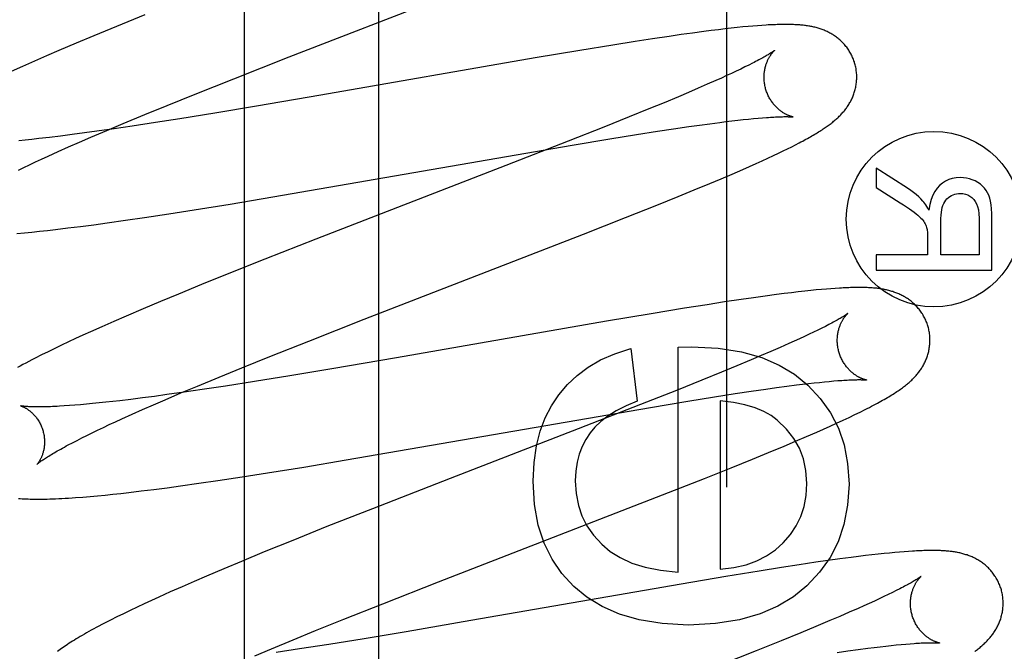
# Model space of a CAD drawing. Header units: inches. Extents: x 0 to 283, y 0 to 183.
# Tile 42 of 76: x 100.427 to 100.64, y 95.872 to 96.009. Entities that reach past the tile are written whole.
import ezdxf

# ---------------------------------------------------------------- set-up
doc = ezdxf.new("R2010")
doc.units = ezdxf.units.IN
doc.header["$LTSCALE"] = 15.583333
doc.header["$MEASUREMENT"] = 0
doc.linetypes.add('HIDDEN', pattern=[0.2, 0.1, -0.1])
doc.layers.add('DEFAULT_2', color=8, linetype='HIDDEN')
doc.layers.add('RIGHTHAND_DOOR_ASSEMBLY', color=7, linetype='CONTINUOUS')

msp = doc.modelspace()

# ---------------------------------------------------------------- linework, layer by layer
at = {"layer": 'DEFAULT_2', "color": 8, "linetype": 'HIDDEN'}
for p, q in [((100.50477, 92.32736), (100.50477, 97.82786)), ((100.48546, 96.00077), (100.53475, 96.0199)), ((100.45433, 96.00984), (100.44821, 96.00734)), ((100.44821, 96.00734), (100.44328, 96.00531)), ((100.5855, 96.00743), (100.58444, 96.00733)), ((100.58649, 96.00751), (100.5855, 96.00743)), ((100.58743, 96.00758), (100.58649, 96.00751)), ((100.44328, 96.00531), (100.43946, 96.0037)), ((100.56999, 96.00558), (100.56742, 96.00521)), ((100.57249, 96.00593), (100.56999, 96.00558)), ((100.57492, 96.00625), (100.57249, 96.00593)), ((100.5765, 96.00646), (100.57492, 96.00625)), ((100.57803, 96.00664), (100.5765, 96.00646)), ((100.57947, 96.00682), (100.57803, 96.00664)), ((100.58083, 96.00697), (100.57947, 96.00682)), ((100.58211, 96.00711), (100.58083, 96.00697)), ((100.58331, 96.00723), (100.58211, 96.00711)), ((100.58444, 96.00733), (100.58331, 96.00723)), ((100.43946, 96.0037), (100.43576, 96.00213)), ((100.55526, 96.00333), (100.54815, 96.00217)), ((100.56011, 96.0041), (100.55526, 96.00333)), ((100.56385, 96.00468), (100.56011, 96.0041)), ((100.56742, 96.00521), (100.56385, 96.00468)), ((100.43307, 96.00097), (100.43046, 95.99983)), ((100.43576, 96.00213), (100.43307, 96.00097)), ((100.54815, 96.00217), (100.53853, 96.00055)), ((100.43046, 95.99983), (100.42793, 95.99871)), ((100.47352, 95.99607), (100.48546, 96.00077)), ((100.53853, 96.00055), (100.49226, 95.99249)), ((100.58459, 95.999), (100.58375, 95.99859)), ((100.58537, 95.99939), (100.58459, 95.999)), ((100.42793, 95.99871), (100.42547, 95.9976)), ((100.57982, 95.99673), (100.57869, 95.99621)), ((100.58088, 95.99722), (100.57982, 95.99673)), ((100.5819, 95.99769), (100.58088, 95.99722)), ((100.58285, 95.99815), (100.5819, 95.99769)), ((100.58375, 95.99859), (100.58285, 95.99815)), ((100.46516, 95.99274), (100.47352, 95.99607)), ((100.57565, 95.99486), (100.57368, 95.994)), ((100.57752, 95.99568), (100.57565, 95.99486)), ((100.57869, 95.99621), (100.57752, 95.99568)), ((100.45912, 95.9903), (100.46516, 95.99274)), ((100.49226, 95.99249), (100.47837, 95.99012)), ((100.57159, 95.9931), (100.5694, 95.99217)), ((100.57368, 95.994), (100.57159, 95.9931)), ((100.56632, 95.99088), (100.56307, 95.98954)), ((100.5694, 95.99217), (100.56632, 95.99088)), ((100.44964, 95.98639), (100.45428, 95.98832)), ((100.45428, 95.98832), (100.45912, 95.9903)), ((100.4694, 95.98863), (100.46183, 95.9874)), ((100.47837, 95.99012), (100.4694, 95.98863)), ((100.56307, 95.98954), (100.55879, 95.9878)), ((100.44608, 95.98489), (100.44964, 95.98639)), ((100.45661, 95.98659), (100.45157, 95.98582)), ((100.46183, 95.9874), (100.45661, 95.98659)), ((100.55879, 95.9878), (100.55334, 95.98561)), ((100.57396, 95.98604), (100.57619, 95.98634)), ((100.57619, 95.98634), (100.57832, 95.98662)), ((100.57832, 95.98662), (100.57967, 95.98679)), ((100.57967, 95.98679), (100.58097, 95.98695)), ((100.58097, 95.98695), (100.58221, 95.98709)), ((100.58221, 95.98709), (100.5834, 95.98723)), ((100.5834, 95.98723), (100.58453, 95.98734)), ((100.58453, 95.98734), (100.5856, 95.98745)), ((100.5856, 95.98745), (100.58661, 95.98754)), ((100.58661, 95.98754), (100.58756, 95.98762)), ((100.43865, 95.98401), (100.43613, 95.98369)), ((100.44126, 95.98435), (100.43865, 95.98401)), ((100.44396, 95.98472), (100.44126, 95.98435)), ((100.44267, 95.98343), (100.44608, 95.98489)), ((100.44769, 95.98525), (100.44396, 95.98472)), ((100.45157, 95.98582), (100.44769, 95.98525)), ((100.55334, 95.98561), (100.54563, 95.98256)), ((100.55462, 95.98306), (100.56038, 95.984)), ((100.56038, 95.984), (100.56493, 95.98471)), ((100.56493, 95.98471), (100.56838, 95.98523)), ((100.56838, 95.98523), (100.57163, 95.98571)), ((100.57163, 95.98571), (100.57396, 95.98604)), ((100.4285, 95.98282), (100.42712, 95.98268)), ((100.42993, 95.98297), (100.4285, 95.98282)), ((100.43141, 95.98313), (100.42993, 95.98297)), ((100.43372, 95.98339), (100.43141, 95.98313)), ((100.43613, 95.98369), (100.43372, 95.98339)), ((100.43785, 95.98133), (100.44021, 95.98237)), ((100.44021, 95.98237), (100.44267, 95.98343)), ((100.54563, 95.98256), (100.53221, 95.97732)), ((100.54647, 95.98171), (100.55462, 95.98306)), ((100.59469, 95.98181), (100.59548, 95.98221)), ((100.43342, 95.97935), (100.43558, 95.98032)), ((100.43558, 95.98032), (100.43785, 95.98133)), ((100.48192, 95.97053), (100.54647, 95.98171)), ((100.5899, 95.97946), (100.59099, 95.97998)), ((100.59099, 95.97998), (100.59201, 95.98047)), ((100.59201, 95.98047), (100.59297, 95.98094)), ((100.59297, 95.98094), (100.59386, 95.98138)), ((100.59386, 95.98138), (100.59469, 95.98181)), ((100.42942, 95.97749), (100.4307, 95.97809)), ((100.4307, 95.97809), (100.43204, 95.97871)), ((100.43204, 95.97871), (100.43342, 95.97935)), ((100.58476, 95.97712), (100.58616, 95.97775)), ((100.58616, 95.97775), (100.58748, 95.97834)), ((100.58748, 95.97834), (100.58873, 95.97892)), ((100.58873, 95.97892), (100.5899, 95.97946)), ((100.42701, 95.97633), (100.42819, 95.9769)), ((100.42819, 95.9769), (100.42942, 95.97749)), ((100.53221, 95.97732), (100.49118, 95.96141)), ((100.57865, 95.97447), (100.58101, 95.97548)), ((100.58101, 95.97548), (100.58329, 95.97647)), ((100.58329, 95.97647), (100.58476, 95.97712)), ((100.61886, 95.9724), (100.61205, 95.97675)), ((100.61205, 95.97675), (100.61205, 95.97259)), ((100.57284, 95.97204), (100.57622, 95.97345)), ((100.57622, 95.97345), (100.57865, 95.97447)), ((100.56933, 95.9706), (100.57284, 95.97204)), ((100.61205, 95.97259), (100.61725, 95.96928)), ((100.47273, 95.969), (100.48192, 95.97053)), ((100.56476, 95.96875), (100.56933, 95.9706)), ((100.4595, 95.96689), (100.46492, 95.96774)), ((100.46492, 95.96774), (100.47273, 95.969)), ((100.55803, 95.96606), (100.56476, 95.96875)), ((100.44328, 95.96454), (100.44617, 95.96493)), ((100.44617, 95.96493), (100.45014, 95.9655)), ((100.45014, 95.9655), (100.45423, 95.96609)), ((100.45423, 95.96609), (100.4595, 95.96689)), ((100.54892, 95.96247), (100.55803, 95.96606)), ((100.62602, 95.95803), (100.62602, 95.96514)), ((100.63429, 95.96594), (100.63429, 95.95803)), ((100.63705, 95.95472), (100.63705, 95.96581)), ((100.42672, 95.96265), (100.42832, 95.9628)), ((100.42832, 95.9628), (100.42994, 95.96295)), ((100.42994, 95.96295), (100.43159, 95.96313)), ((100.43159, 95.96313), (100.43329, 95.96331)), ((100.43329, 95.96331), (100.43503, 95.96351)), ((100.43503, 95.96351), (100.4377, 95.96383)), ((100.4377, 95.96383), (100.44045, 95.96417)), ((100.44045, 95.96417), (100.44328, 95.96454)), ((100.49118, 95.96141), (100.48021, 95.95709)), ((100.50163, 95.94412), (100.54892, 95.96247)), ((100.62315, 95.96187), (100.62315, 95.95803)), ((100.48021, 95.95709), (100.47276, 95.95411)), ((100.62315, 95.95803), (100.61205, 95.95803)), ((100.61205, 95.95803), (100.61205, 95.95472)), ((100.63429, 95.95803), (100.62602, 95.95803)), ((100.61205, 95.95472), (100.63705, 95.95472)), ((100.47276, 95.95411), (100.46656, 95.9516)), ((100.46656, 95.9516), (100.46156, 95.94955)), ((100.59527, 95.95002), (100.59378, 95.94985)), ((100.59666, 95.95018), (100.59527, 95.95002)), ((100.59795, 95.95032), (100.59666, 95.95018)), ((100.59916, 95.95044), (100.59795, 95.95032)), ((100.60028, 95.95055), (100.59916, 95.95044)), ((100.60133, 95.95064), (100.60028, 95.95055)), ((100.60232, 95.95072), (100.60133, 95.95064)), ((100.60326, 95.95079), (100.60232, 95.95072)), ((100.45768, 95.94793), (100.45391, 95.94635)), ((100.46156, 95.94955), (100.45768, 95.94793)), ((100.58299, 95.94839), (100.57937, 95.94785)), ((100.58562, 95.94877), (100.58299, 95.94839)), ((100.58816, 95.94912), (100.58562, 95.94877)), ((100.59061, 95.94945), (100.58816, 95.94912)), ((100.59221, 95.94965), (100.59061, 95.94945)), ((100.59378, 95.94985), (100.59221, 95.94965)), ((100.45391, 95.94635), (100.45027, 95.94479)), ((100.57073, 95.94649), (100.56357, 95.94532)), ((100.57561, 95.94727), (100.57073, 95.94649)), ((100.57937, 95.94785), (100.57561, 95.94727)), ((100.44762, 95.94364), (100.44505, 95.94251)), ((100.45027, 95.94479), (100.44762, 95.94364)), ((100.48965, 95.93942), (100.50163, 95.94412)), ((100.5539, 95.94368), (100.50859, 95.93579)), ((100.56357, 95.94532), (100.5539, 95.94368)), ((100.44505, 95.94251), (100.44256, 95.94139)), ((100.5995, 95.94177), (100.59859, 95.94134)), ((100.60034, 95.94219), (100.5995, 95.94177)), ((100.60112, 95.94258), (100.60034, 95.94219)), ((100.43936, 95.93994), (100.43783, 95.93922)), ((100.44094, 95.94066), (100.43936, 95.93994)), ((100.44256, 95.94139), (100.44094, 95.94066)), ((100.48126, 95.93607), (100.48965, 95.93942)), ((100.59442, 95.93939), (100.59324, 95.93886)), ((100.59554, 95.93991), (100.59442, 95.93939)), ((100.59662, 95.9404), (100.59554, 95.93991)), ((100.59763, 95.94088), (100.59662, 95.9404)), ((100.59859, 95.94134), (100.59763, 95.94088)), ((100.43487, 95.93781), (100.43344, 95.93712)), ((100.43633, 95.93851), (100.43487, 95.93781)), ((100.43783, 95.93922), (100.43633, 95.93851)), ((100.55914, 95.93783), (100.56055, 95.92641)), ((100.56933, 95.93813), (100.57227, 95.9382)), ((100.56933, 95.88951), (100.56933, 95.93813)), ((100.59137, 95.93803), (100.58938, 95.93717)), ((100.59324, 95.93886), (100.59137, 95.93803)), ((100.43202, 95.93641), (100.43063, 95.93571)), ((100.43344, 95.93712), (100.43202, 95.93641)), ((100.4752, 95.93363), (100.48126, 95.93607)), ((100.50859, 95.93579), (100.49463, 95.9334)), ((100.58509, 95.93534), (100.582, 95.93405)), ((100.58729, 95.93627), (100.58509, 95.93534)), ((100.58938, 95.93717), (100.58729, 95.93627)), ((100.47034, 95.93164), (100.4752, 95.93363)), ((100.49463, 95.9334), (100.48561, 95.9319)), ((100.582, 95.93405), (100.57874, 95.9327)), ((100.46568, 95.9297), (100.47034, 95.93164)), ((100.48561, 95.9319), (100.47798, 95.93067)), ((100.57445, 95.93096), (100.56899, 95.92877)), ((100.57874, 95.9327), (100.57445, 95.93096)), ((100.60293, 95.9308), (100.60384, 95.93087)), ((100.4621, 95.9282), (100.46568, 95.9297)), ((100.46668, 95.92893), (100.46281, 95.92836)), ((100.4717, 95.92969), (100.46668, 95.92893)), ((100.47798, 95.93067), (100.4717, 95.92969)), ((100.56899, 95.92877), (100.56126, 95.92571)), ((100.58508, 95.92858), (100.58831, 95.92904)), ((100.58831, 95.92904), (100.59061, 95.92937)), ((100.59061, 95.92937), (100.5928, 95.92966)), ((100.5928, 95.92966), (100.59488, 95.92993)), ((100.59488, 95.92993), (100.5962, 95.93009)), ((100.5962, 95.93009), (100.59746, 95.93024)), ((100.59746, 95.93024), (100.59867, 95.93038)), ((100.59867, 95.93038), (100.59982, 95.9305)), ((100.59982, 95.9305), (100.60092, 95.93061)), ((100.60092, 95.93061), (100.60195, 95.93071)), ((100.60195, 95.93071), (100.60293, 95.9308)), ((100.4513, 95.92682), (100.4489, 95.92653)), ((100.4538, 95.92713), (100.4513, 95.92682)), ((100.45639, 95.92747), (100.4538, 95.92713)), ((100.4562, 95.92567), (100.45867, 95.92673)), ((100.45908, 95.92784), (100.45639, 95.92747)), ((100.45867, 95.92673), (100.4621, 95.9282)), ((100.46281, 95.92836), (100.45908, 95.92784)), ((100.57147, 95.92645), (100.57718, 95.92736)), ((100.57718, 95.92736), (100.58167, 95.92806)), ((100.58167, 95.92806), (100.58508, 95.92858)), ((100.43803, 95.92547), (100.43692, 95.9254)), ((100.4392, 95.92556), (100.43803, 95.92547)), ((100.44042, 95.92566), (100.4392, 95.92556)), ((100.4417, 95.92577), (100.44042, 95.92566)), ((100.44304, 95.9259), (100.4417, 95.92577)), ((100.44443, 95.92604), (100.44304, 95.9259)), ((100.44587, 95.92619), (100.44443, 95.92604)), ((100.44736, 95.92635), (100.44587, 95.92619)), ((100.4489, 95.92653), (100.44736, 95.92635)), ((100.45155, 95.92361), (100.45382, 95.92462)), ((100.45382, 95.92462), (100.4562, 95.92567)), ((100.49776, 95.91375), (100.56338, 95.9251)), ((100.56126, 95.92571), (100.54782, 95.92046)), ((100.56338, 95.9251), (100.57147, 95.92645)), ((100.57841, 95.92653), (100.57841, 95.89013)), ((100.60865, 95.92409), (100.60968, 95.92461)), ((100.44798, 95.92199), (100.44937, 95.92263)), ((100.44937, 95.92263), (100.45155, 95.92361)), ((100.60493, 95.92231), (100.60626, 95.92294)), ((100.60626, 95.92294), (100.6075, 95.92353)), ((100.6075, 95.92353), (100.60865, 95.92409)), ((100.44411, 95.92017), (100.44535, 95.92076)), ((100.44535, 95.92076), (100.44664, 95.92137)), ((100.44664, 95.92137), (100.44798, 95.92199)), ((100.54782, 95.92046), (100.52016, 95.90975)), ((100.59928, 95.91977), (100.60073, 95.92041)), ((100.60073, 95.92041), (100.60214, 95.92104)), ((100.60214, 95.92104), (100.60355, 95.92168)), ((100.60355, 95.92168), (100.60493, 95.92231)), ((100.43967, 95.91797), (100.4407, 95.9185)), ((100.4407, 95.9185), (100.44178, 95.91904)), ((100.44178, 95.91904), (100.44292, 95.91959)), ((100.44292, 95.91959), (100.44411, 95.92017)), ((100.59467, 95.91778), (100.59702, 95.91879)), ((100.59702, 95.91879), (100.59928, 95.91977)), ((100.43779, 95.91699), (100.43871, 95.91747)), ((100.43871, 95.91747), (100.43967, 95.91797)), ((100.58888, 95.91535), (100.59224, 95.91675)), ((100.59224, 95.91675), (100.59467, 95.91778)), ((100.5808, 95.91206), (100.58537, 95.91391)), ((100.58537, 95.91391), (100.58888, 95.91535)), ((100.48075, 95.91096), (100.48857, 95.91222)), ((100.48857, 95.91222), (100.49776, 95.91375)), ((100.57506, 95.90976), (100.5808, 95.91206)), ((100.47005, 95.90931), (100.47532, 95.91011)), ((100.47532, 95.91011), (100.48075, 95.91096)), ((100.52016, 95.90975), (100.5034, 95.90322)), ((100.566, 95.90619), (100.57506, 95.90976)), ((100.45626, 95.90738), (100.45909, 95.90775)), ((100.45909, 95.90775), (100.46198, 95.90815)), ((100.46198, 95.90815), (100.46596, 95.90871)), ((100.46596, 95.90871), (100.47005, 95.90931)), ((100.44093, 95.90573), (100.44252, 95.90586)), ((100.44252, 95.90586), (100.44412, 95.90601)), ((100.44412, 95.90601), (100.44574, 95.90616)), ((100.44574, 95.90616), (100.4474, 95.90634)), ((100.4474, 95.90634), (100.4491, 95.90652)), ((100.4491, 95.90652), (100.45083, 95.90672)), ((100.45083, 95.90672), (100.45351, 95.90704)), ((100.45351, 95.90704), (100.45626, 95.90738)), ((100.51763, 95.88741), (100.566, 95.90619)), ((100.5034, 95.90322), (100.4936, 95.89934)), ((100.4936, 95.89934), (100.48621, 95.89638)), ((100.48621, 95.89638), (100.48008, 95.89388)), ((100.48008, 95.89388), (100.47515, 95.89184)), ((100.60667, 95.89269), (100.60421, 95.89236)), ((100.60825, 95.89289), (100.60667, 95.89269)), ((100.60976, 95.89308), (100.60825, 95.89289)), ((100.61118, 95.89325), (100.60976, 95.89308)), ((100.61252, 95.8934), (100.61118, 95.89325)), ((100.61378, 95.89353), (100.61252, 95.8934)), ((100.61497, 95.89365), (100.61378, 95.89353)), ((100.61609, 95.89376), (100.61497, 95.89365)), ((100.61714, 95.89385), (100.61609, 95.89376)), ((100.61813, 95.89393), (100.61714, 95.89385)), ((100.61906, 95.894), (100.61813, 95.89393)), ((100.47515, 95.89184), (100.47133, 95.89024)), ((100.59169, 95.89052), (100.58681, 95.88975)), ((100.59545, 95.8911), (100.59169, 95.89052)), ((100.59906, 95.89164), (100.59545, 95.8911)), ((100.60168, 95.89201), (100.59906, 95.89164)), ((100.60421, 95.89236), (100.60168, 95.89201)), ((100.46763, 95.88867), (100.46494, 95.88751)), ((100.47133, 95.89024), (100.46763, 95.88867)), ((100.57966, 95.88858), (100.56999, 95.88694)), ((100.58681, 95.88975), (100.57966, 95.88858)), ((100.46232, 95.88637), (100.45978, 95.88524)), ((100.46494, 95.88751), (100.46232, 95.88637)), ((100.50563, 95.8827), (100.51763, 95.88741)), ((100.56999, 95.88694), (100.52465, 95.87905)), ((100.45732, 95.88414), (100.45573, 95.88341)), ((100.45978, 95.88524), (100.45732, 95.88414)), ((100.61375, 95.88424), (100.61275, 95.88377)), ((100.61469, 95.88469), (100.61375, 95.88424)), ((100.61558, 95.88512), (100.61469, 95.88469)), ((100.6164, 95.88553), (100.61558, 95.88512)), ((100.61717, 95.88592), (100.6164, 95.88553)), ((100.45418, 95.88269), (100.45266, 95.88198)), ((100.45573, 95.88341), (100.45418, 95.88269)), ((100.49722, 95.87935), (100.50563, 95.8827)), ((100.60941, 95.88224), (100.60818, 95.88169)), ((100.61057, 95.88277), (100.60941, 95.88224)), ((100.61169, 95.88328), (100.61057, 95.88277)), ((100.61275, 95.88377), (100.61169, 95.88328)), ((100.44969, 95.88055), (100.44827, 95.87985)), ((100.45116, 95.88126), (100.44969, 95.88055)), ((100.45266, 95.88198), (100.45116, 95.88126)), ((100.60421, 95.87996), (100.60206, 95.87905)), ((100.60626, 95.88085), (100.60421, 95.87996)), ((100.60818, 95.88169), (100.60626, 95.88085)), ((100.44691, 95.87916), (100.44562, 95.8785)), ((100.44827, 95.87985), (100.44691, 95.87916)), ((100.49115, 95.8769), (100.49722, 95.87935)), ((100.52465, 95.87905), (100.51067, 95.87666)), ((100.59903, 95.87777), (100.59583, 95.87644)), ((100.60206, 95.87905), (100.59903, 95.87777)), ((100.48628, 95.87491), (100.49115, 95.8769)), ((100.51067, 95.87666), (100.50163, 95.87515)), ((100.59583, 95.87644), (100.59159, 95.87471)), ((100.4816, 95.87297), (100.48628, 95.87491)), ((100.49399, 95.87391), (100.48769, 95.87293)), ((100.50163, 95.87515), (100.49399, 95.87391)), ((100.59159, 95.87471), (100.5862, 95.87254)), ((100.61291, 95.87341), (100.61413, 95.87355)), ((100.61413, 95.87355), (100.6153, 95.87368)), ((100.6153, 95.87368), (100.61641, 95.87379)), ((100.61641, 95.87379), (100.61746, 95.87389)), ((100.61746, 95.87389), (100.61845, 95.87398)), ((100.61845, 95.87398), (100.61938, 95.87406)), ((100.47802, 95.87146), (100.4816, 95.87297)), ((100.48769, 95.87293), (100.48265, 95.87216)), ((100.5862, 95.87254), (100.57854, 95.8695)), ((100.60367, 95.87219), (100.60599, 95.87252)), ((100.60599, 95.87252), (100.6082, 95.87282)), ((100.6082, 95.87282), (100.6103, 95.87309)), ((100.6103, 95.87309), (100.61163, 95.87326)), ((100.61163, 95.87326), (100.61291, 95.87341))]:
    msp.add_line(p, q, dxfattribs=at)
for points in [[(100.6075, 95.99925), (100.60744, 95.99946), (100.60737, 95.99971), (100.60728, 95.99995), (100.60719, 96.00019), (100.6071, 96.00043), (100.607, 96.00067), (100.60689, 96.0009), (100.60678, 96.00113), (100.60667, 96.00136), (100.60655, 96.00158), (100.60642, 96.0018), (100.60629, 96.00202), (100.60615, 96.00224), (100.60601, 96.00244), (100.60587, 96.00265), (100.60572, 96.00285), (100.60556, 96.00305), (100.60541, 96.00324), (100.60525, 96.00343), (100.60508, 96.00361), (100.60492, 96.00379), (100.60475, 96.00396), (100.60457, 96.00413), (100.6044, 96.0043), (100.60422, 96.00446), (100.60404, 96.00461), (100.60386, 96.00476), (100.60367, 96.00491), (100.60349, 96.00505), (100.6033, 96.00519), (100.6031, 96.00532), (100.60291, 96.00545), (100.60271, 96.00558), (100.60251, 96.0057), (100.60231, 96.00581), (100.6021, 96.00593), (100.6019, 96.00604), (100.60169, 96.00614), (100.60149, 96.00624), (100.60128, 96.00634), (100.60107, 96.00643), (100.60086, 96.00652), (100.60064, 96.0066), (100.60043, 96.00668), (100.60021, 96.00676), (100.59999, 96.00684), (100.59977, 96.00691), (100.59955, 96.00697), (100.59933, 96.00704), (100.5991, 96.0071), (100.59888, 96.00716), (100.59866, 96.00721), (100.59843, 96.00726), (100.5982, 96.00731), (100.59798, 96.00735), (100.59775, 96.0074), (100.59752, 96.00744), (100.59729, 96.00747), (100.59706, 96.00751), (100.59682, 96.00754), (100.59659, 96.00757), (100.59635, 96.0076), (100.59611, 96.00762), (100.59586, 96.00764), (100.59561, 96.00767), (100.59536, 96.00769), (100.5951, 96.0077), (100.59483, 96.00772), (100.59456, 96.00773), (100.59428, 96.00775), (100.594, 96.00776), (100.59371, 96.00776), (100.59341, 96.00777), (100.5931, 96.00778), (100.59279, 96.00778), (100.59247, 96.00778), (100.59214, 96.00778), (100.5918, 96.00777), (100.59145, 96.00777), (100.59109, 96.00776), (100.59073, 96.00775), (100.59035, 96.00773), (100.58997, 96.00772), (100.58957, 96.0077), (100.58917, 96.00768), (100.58875, 96.00766), (100.58832, 96.00763), (100.58743, 96.00758)], [(100.59018, 96.00219), (100.59018, 96.00219), (100.59016, 96.00217), (100.59014, 96.00216), (100.59011, 96.00213), (100.59008, 96.00211), (100.59003, 96.00207), (100.58997, 96.00203), (100.5899, 96.00198), (100.58983, 96.00193), (100.58974, 96.00186), (100.58963, 96.0018), (100.58952, 96.00172), (100.58939, 96.00164), (100.58926, 96.00155), (100.5891, 96.00146), (100.58893, 96.00135), (100.58875, 96.00124), (100.58855, 96.00112), (100.58834, 96.001), (100.58811, 96.00087), (100.58787, 96.00073), (100.58761, 96.00058), (100.58733, 96.00043), (100.58704, 96.00027), (100.58674, 96.00011), (100.58642, 95.99994), (100.58608, 95.99976), (100.58573, 95.99958), (100.58537, 95.99939)], [(100.58823, 95.99389), (100.58818, 95.99409), (100.58813, 95.99433), (100.58808, 95.99456), (100.58803, 95.99479), (100.588, 95.99503), (100.58796, 95.99526), (100.58794, 95.9955), (100.58792, 95.99573), (100.58791, 95.99596), (100.5879, 95.99619), (100.5879, 95.99642), (100.5879, 95.99664), (100.58791, 95.99686), (100.58793, 95.99708), (100.58795, 95.9973), (100.58797, 95.99751), (100.588, 95.99772), (100.58804, 95.99792), (100.58808, 95.99813), (100.58812, 95.99832), (100.58816, 95.99851), (100.58821, 95.9987), (100.58826, 95.99888), (100.58831, 95.99905), (100.58837, 95.99922), (100.58843, 95.99938), (100.58849, 95.99954), (100.58855, 95.9997), (100.58861, 95.99985), (100.58867, 95.99999), (100.58874, 96.00013), (100.5888, 96.00027), (100.58887, 96.0004), (100.58893, 96.00052), (100.589, 96.00064), (100.58907, 96.00076), (100.58913, 96.00087), (100.5892, 96.00097), (100.58926, 96.00107), (100.58933, 96.00117), (100.58939, 96.00126), (100.58946, 96.00135), (100.58952, 96.00144), (100.58958, 96.00152), (100.58964, 96.0016), (100.5897, 96.00167), (100.58975, 96.00174), (100.5898, 96.0018), (100.58986, 96.00186), (100.58991, 96.00191), (100.58995, 96.00196), (100.58999, 96.00201), (100.59003, 96.00205), (100.59007, 96.00208), (100.5901, 96.00211), (100.59013, 96.00214), (100.59015, 96.00216), (100.59017, 96.00218), (100.59018, 96.00219), (100.59018, 96.00219)], [(100.59548, 95.98221), (100.59586, 95.98241), (100.59623, 95.98261), (100.59658, 95.9828), (100.59693, 95.98299), (100.59727, 95.98318), (100.5976, 95.98336), (100.59791, 95.98354), (100.59822, 95.98372), (100.59852, 95.98389), (100.59882, 95.98406), (100.5991, 95.98423), (100.59938, 95.9844), (100.59965, 95.98457), (100.59991, 95.98473), (100.60016, 95.98489), (100.60041, 95.98505), (100.60065, 95.98521), (100.60088, 95.98536), (100.6011, 95.98552), (100.60132, 95.98567), (100.60154, 95.98582), (100.60174, 95.98597), (100.60195, 95.98612), (100.60215, 95.98626), (100.60234, 95.98641), (100.60253, 95.98656), (100.60272, 95.98671), (100.6029, 95.98686), (100.60308, 95.98701), (100.60326, 95.98716), (100.60344, 95.98732), (100.60361, 95.98747), (100.60378, 95.98763), (100.60395, 95.98779), (100.60412, 95.98796), (100.60429, 95.98812), (100.60445, 95.98829), (100.60461, 95.98846), (100.60477, 95.98863), (100.60492, 95.98881), (100.60507, 95.98898), (100.60522, 95.98916), (100.60537, 95.98935), (100.60551, 95.98953), (100.60565, 95.98972), (100.60578, 95.9899), (100.60591, 95.99009), (100.60604, 95.99029), (100.60616, 95.99048), (100.60629, 95.99068), (100.6064, 95.99089), (100.60652, 95.99109), (100.60663, 95.9913), (100.60674, 95.99151), (100.60684, 95.99173), (100.60694, 95.99194), (100.60703, 95.99216), (100.60712, 95.99238), (100.60721, 95.9926), (100.60729, 95.99282), (100.60736, 95.99305), (100.60743, 95.99328), (100.6075, 95.99351), (100.60756, 95.99375), (100.60762, 95.99399), (100.60767, 95.99423), (100.60772, 95.99447), (100.60776, 95.99472), (100.6078, 95.99497), (100.60783, 95.99521), (100.60785, 95.99547), (100.60787, 95.99572), (100.60788, 95.99597), (100.60789, 95.99623), (100.60789, 95.99648), (100.60789, 95.99674), (100.60788, 95.997), (100.60786, 95.99725), (100.60783, 95.99751), (100.6078, 95.99777), (100.60777, 95.99803), (100.60773, 95.99828), (100.60768, 95.99854), (100.60762, 95.99879), (100.60756, 95.99904), (100.6075, 95.99925)], [(100.59419, 95.9878), (100.59418, 95.9878), (100.59417, 95.9878), (100.59415, 95.9878), (100.59412, 95.98781), (100.59408, 95.98782), (100.59404, 95.98783), (100.59399, 95.98784), (100.59394, 95.98785), (100.59388, 95.98787), (100.59382, 95.98789), (100.59375, 95.98791), (100.59367, 95.98793), (100.59359, 95.98796), (100.59351, 95.98799), (100.59343, 95.98802), (100.59334, 95.98805), (100.59324, 95.98809), (100.59315, 95.98813), (100.59305, 95.98817), (100.59294, 95.98822), (100.59284, 95.98827), (100.59273, 95.98832), (100.59262, 95.98838), (100.5925, 95.98844), (100.59239, 95.9885), (100.59227, 95.98857), (100.59215, 95.98864), (100.59203, 95.98872), (100.5919, 95.9888), (100.59177, 95.98889), (100.59164, 95.98898), (100.59151, 95.98908), (100.59138, 95.98918), (100.59125, 95.98928), (100.59111, 95.98939), (100.59098, 95.98951), (100.59084, 95.98963), (100.5907, 95.98976), (100.59057, 95.98989), (100.59043, 95.99003), (100.59029, 95.99018), (100.59016, 95.99033), (100.59002, 95.99049), (100.58989, 95.99065), (100.58976, 95.99082), (100.58963, 95.991), (100.5895, 95.99118), (100.58938, 95.99136), (100.58925, 95.99155), (100.58914, 95.99175), (100.58902, 95.99195), (100.58892, 95.99215), (100.58881, 95.99236), (100.58871, 95.99258), (100.58862, 95.99279), (100.58853, 95.99301), (100.58844, 95.99324), (100.58837, 95.99347), (100.58829, 95.99369), (100.58823, 95.99389)], [(100.58756, 95.98762), (100.58844, 95.98769), (100.58886, 95.98772), (100.58926, 95.98775), (100.58965, 95.98777), (100.59002, 95.98779), (100.59038, 95.98781), (100.59071, 95.98783), (100.59103, 95.98784), (100.59133, 95.98785), (100.59161, 95.98786), (100.59188, 95.98786), (100.59213, 95.98787), (100.59235, 95.98787), (100.59257, 95.98787), (100.59276, 95.98787), (100.59294, 95.98787), (100.59311, 95.98786), (100.59326, 95.98786), (100.5934, 95.98785), (100.59353, 95.98785), (100.59364, 95.98784), (100.59375, 95.98784), (100.59384, 95.98783), (100.59392, 95.98782), (100.59398, 95.98782), (100.59404, 95.98781), (100.59409, 95.98781), (100.59413, 95.9878), (100.59416, 95.9878), (100.59418, 95.9878), (100.59419, 95.9878)], [(100.63023, 95.97471), (100.62934, 95.97465), (100.62851, 95.9745), (100.62775, 95.97427), (100.62704, 95.97393), (100.62637, 95.97351), (100.62575, 95.97298)], [(100.63399, 95.97366), (100.63341, 95.97398), (100.63281, 95.97424), (100.6322, 95.97444), (100.63157, 95.97459), (100.63091, 95.97468), (100.63023, 95.97471)], [(100.63637, 95.97089), (100.63613, 95.97143), (100.63583, 95.97194), (100.63547, 95.97241), (100.63505, 95.97286), (100.63456, 95.97327), (100.63399, 95.97366)], [(100.62217, 95.96965), (100.62174, 95.97011), (100.62125, 95.97057), (100.62072, 95.97103), (100.62015, 95.97149), (100.61953, 95.97195), (100.61886, 95.9724)], [(100.62575, 95.97298), (100.62521, 95.97242), (100.62474, 95.97173), (100.62431, 95.97092), (100.62394, 95.96998), (100.62365, 95.9689), (100.62343, 95.96766)], [(100.62798, 95.97063), (100.62833, 95.97084), (100.62869, 95.971), (100.62905, 95.97113), (100.62943, 95.97122), (100.62982, 95.97128), (100.63023, 95.9713)], [(100.63023, 95.9713), (100.63081, 95.97126), (100.63135, 95.97115), (100.63184, 95.97097), (100.6323, 95.97072), (100.63273, 95.9704), (100.63314, 95.97)], [(100.61725, 95.96928), (100.61797, 95.96882), (100.61863, 95.96838), (100.61924, 95.96796), (100.61978, 95.96758), (100.62026, 95.96722), (100.62069, 95.96689)], [(100.62343, 95.96766), (100.62321, 95.9681), (100.62299, 95.96849), (100.62278, 95.96884), (100.62258, 95.96915), (100.62237, 95.96942), (100.62217, 95.96965)], [(100.62648, 95.96869), (100.62666, 95.96911), (100.62686, 95.96949), (100.6271, 95.96983), (100.62736, 95.97013), (100.62766, 95.9704), (100.62798, 95.97063)], [(100.63314, 95.97), (100.63347, 95.96958), (100.63374, 95.96906), (100.63397, 95.96845), (100.63414, 95.96773), (100.63425, 95.96689), (100.63429, 95.96594)], [(100.63705, 95.96581), (100.63703, 95.96693), (100.63697, 95.96794), (100.63687, 95.96883), (100.63673, 95.96962), (100.63657, 95.9703), (100.63637, 95.97089)], [(100.62602, 95.96514), (100.62603, 95.9659), (100.62607, 95.96659), (100.62614, 95.96721), (100.62623, 95.96777), (100.62634, 95.96826), (100.62648, 95.96869)], [(100.62069, 95.96689), (100.62108, 95.96657), (100.62143, 95.96626), (100.62173, 95.96598), (100.62198, 95.9657), (100.62219, 95.96545), (100.62236, 95.9652)], [(100.62236, 95.9652), (100.62252, 95.96495), (100.62265, 95.9647), (100.62277, 95.96445), (100.62287, 95.9642), (100.62295, 95.96395), (100.62302, 95.9637)], [(100.62302, 95.9637), (100.62306, 95.96351), (100.62309, 95.96327), (100.62312, 95.96298), (100.62314, 95.96266), (100.62315, 95.96228), (100.62315, 95.96187)], [(100.62329, 95.94246), (100.62323, 95.94267), (100.62316, 95.94292), (100.62307, 95.94317), (100.62298, 95.94341), (100.62289, 95.94365), (100.62278, 95.94389), (100.62268, 95.94413), (100.62257, 95.94436), (100.62245, 95.94459), (100.62232, 95.94481), (100.6222, 95.94504), (100.62206, 95.94526), (100.62192, 95.94547), (100.62178, 95.94568), (100.62164, 95.94589), (100.62148, 95.94609), (100.62133, 95.94629), (100.62117, 95.94648), (100.62101, 95.94667), (100.62084, 95.94685), (100.62067, 95.94703), (100.6205, 95.94721), (100.62033, 95.94738), (100.62015, 95.94754), (100.61997, 95.9477), (100.61979, 95.94786), (100.6196, 95.94801), (100.61941, 95.94815), (100.61922, 95.9483), (100.61903, 95.94843), (100.61884, 95.94857), (100.61864, 95.9487), (100.61844, 95.94882), (100.61824, 95.94894), (100.61803, 95.94906), (100.61782, 95.94917), (100.61762, 95.94928), (100.61741, 95.94939), (100.6172, 95.94949), (100.61699, 95.94958), (100.61678, 95.94967), (100.61656, 95.94976), (100.61635, 95.94985), (100.61613, 95.94993), (100.61591, 95.95), (100.61569, 95.95008), (100.61546, 95.95015), (100.61524, 95.95021), (100.61501, 95.95028), (100.61479, 95.95034), (100.61456, 95.95039), (100.61433, 95.95045), (100.6141, 95.9505), (100.61387, 95.95054), (100.61364, 95.95059), (100.61341, 95.95063), (100.61317, 95.95067), (100.61294, 95.9507), (100.6127, 95.95074), (100.61246, 95.95077), (100.61222, 95.9508), (100.61198, 95.95082), (100.61173, 95.95085), (100.61147, 95.95087), (100.61122, 95.95089), (100.61095, 95.95091), (100.61069, 95.95092), (100.61041, 95.95094), (100.61013, 95.95095), (100.60984, 95.95096), (100.60955, 95.95097), (100.60925, 95.95098), (100.60894, 95.95098), (100.60862, 95.95099), (100.6083, 95.95099), (100.60796, 95.95099), (100.60762, 95.95098), (100.60727, 95.95098), (100.60692, 95.95097), (100.60655, 95.95096), (100.60617, 95.95094), (100.60579, 95.95093), (100.60539, 95.95091), (100.60499, 95.95089), (100.60457, 95.95087), (100.60414, 95.95084), (100.60326, 95.95079)], [(100.60598, 95.9454), (100.60597, 95.94539), (100.60595, 95.94538), (100.60593, 95.94536), (100.6059, 95.94534), (100.60586, 95.94531), (100.60581, 95.94528), (100.60576, 95.94523), (100.60569, 95.94519), (100.60561, 95.94513), (100.60552, 95.94507), (100.60542, 95.945), (100.6053, 95.94492), (100.60517, 95.94484), (100.60503, 95.94475), (100.60488, 95.94466), (100.60471, 95.94455), (100.60452, 95.94444), (100.60432, 95.94432), (100.60411, 95.9442), (100.60388, 95.94406), (100.60363, 95.94392), (100.60337, 95.94378), (100.6031, 95.94363), (100.60281, 95.94347), (100.6025, 95.9433), (100.60218, 95.94313), (100.60184, 95.94296), (100.60149, 95.94277), (100.60112, 95.94258)], [(100.60403, 95.9371), (100.60397, 95.9373), (100.60392, 95.93753), (100.60387, 95.93777), (100.60382, 95.938), (100.60379, 95.93824), (100.60376, 95.93847), (100.60373, 95.93871), (100.60371, 95.93894), (100.6037, 95.93917), (100.60369, 95.9394), (100.60369, 95.93963), (100.6037, 95.93985), (100.60371, 95.94008), (100.60372, 95.9403), (100.60374, 95.94051), (100.60377, 95.94072), (100.6038, 95.94093), (100.60383, 95.94114), (100.60387, 95.94134), (100.60391, 95.94153), (100.60395, 95.94172), (100.604, 95.94191), (100.60405, 95.94209), (100.60411, 95.94227), (100.60416, 95.94244), (100.60422, 95.9426), (100.60428, 95.94276), (100.60434, 95.94291), (100.6044, 95.94306), (100.60447, 95.94321), (100.60453, 95.94335), (100.6046, 95.94348), (100.60466, 95.94361), (100.60473, 95.94373), (100.60479, 95.94385), (100.60486, 95.94397), (100.60493, 95.94408), (100.60499, 95.94419), (100.60506, 95.94429), (100.60512, 95.94439), (100.60519, 95.94448), (100.60525, 95.94457), (100.60531, 95.94465), (100.60537, 95.94473), (100.60543, 95.94481), (100.60549, 95.94488), (100.60555, 95.94495), (100.6056, 95.94501), (100.60565, 95.94507), (100.6057, 95.94512), (100.60574, 95.94517), (100.60579, 95.94522), (100.60583, 95.94526), (100.60586, 95.94529), (100.60589, 95.94532), (100.60592, 95.94535), (100.60594, 95.94537), (100.60596, 95.94538), (100.60597, 95.9454), (100.60597, 95.9454)], [(100.60968, 95.92461), (100.61017, 95.92485), (100.61063, 95.92509), (100.61108, 95.92532), (100.61152, 95.92555), (100.61193, 95.92577), (100.61234, 95.92599), (100.61273, 95.9262), (100.61311, 95.92641), (100.61347, 95.92662), (100.61383, 95.92682), (100.61417, 95.92702), (100.6145, 95.92721), (100.61482, 95.9274), (100.61513, 95.92759), (100.61543, 95.92777), (100.61573, 95.92796), (100.61601, 95.92814), (100.61628, 95.92832), (100.61655, 95.92849), (100.61681, 95.92866), (100.61706, 95.92884), (100.6173, 95.92901), (100.61753, 95.92917), (100.61776, 95.92934), (100.61798, 95.92951), (100.6182, 95.92967), (100.61841, 95.92984), (100.61861, 95.93), (100.61881, 95.93017), (100.61901, 95.93034), (100.6192, 95.9305), (100.61938, 95.93066), (100.61956, 95.93083), (100.61974, 95.93099), (100.61991, 95.93116), (100.62007, 95.93133), (100.62024, 95.9315), (100.6204, 95.93167), (100.62055, 95.93184), (100.62071, 95.93201), (100.62086, 95.93219), (100.62101, 95.93237), (100.62115, 95.93255), (100.62129, 95.93273), (100.62143, 95.93292), (100.62157, 95.9331), (100.6217, 95.93329), (100.62183, 95.93349), (100.62195, 95.93368), (100.62207, 95.93388), (100.62219, 95.93409), (100.6223, 95.93429), (100.62242, 95.9345), (100.62252, 95.93471), (100.62262, 95.93492), (100.62272, 95.93514), (100.62282, 95.93536), (100.62291, 95.93558), (100.62299, 95.9358), (100.62307, 95.93602), (100.62315, 95.93625), (100.62322, 95.93648), (100.62329, 95.93672), (100.62335, 95.93695), (100.62341, 95.93719), (100.62346, 95.93743), (100.62351, 95.93768), (100.62355, 95.93792), (100.62359, 95.93817), (100.62362, 95.93842), (100.62364, 95.93867), (100.62366, 95.93892), (100.62367, 95.93918), (100.62368, 95.93943), (100.62368, 95.93969), (100.62368, 95.93994), (100.62367, 95.9402), (100.62365, 95.94046), (100.62363, 95.94072), (100.6236, 95.94097), (100.62356, 95.94123), (100.62352, 95.94149), (100.62347, 95.94174), (100.62341, 95.942), (100.62335, 95.94225), (100.62329, 95.94246)], [(100.54362, 95.92781), (100.54547, 95.93001), (100.54759, 95.932), (100.54995, 95.93377), (100.55263, 95.93533), (100.5557, 95.93668), (100.55914, 95.93783)], [(100.57227, 95.9382), (100.57801, 95.93787), (100.58306, 95.93709), (100.5874, 95.93585), (100.59116, 95.93421), (100.59447, 95.93223), (100.59731, 95.92989)], [(100.43063, 95.93571), (100.42995, 95.93536), (100.42928, 95.93501), (100.42863, 95.93467), (100.42801, 95.93433), (100.4274, 95.934), (100.42681, 95.93368)], [(100.60997, 95.93101), (100.60998, 95.931), (100.60997, 95.93101), (100.60996, 95.93101), (100.60993, 95.93101), (100.6099, 95.93102), (100.60987, 95.93103), (100.60983, 95.93104), (100.60978, 95.93105), (100.60972, 95.93106), (100.60966, 95.93108), (100.6096, 95.9311), (100.60953, 95.93112), (100.60946, 95.93114), (100.60938, 95.93117), (100.60929, 95.9312), (100.60921, 95.93123), (100.60912, 95.93126), (100.60902, 95.9313), (100.60893, 95.93134), (100.60883, 95.93139), (100.60872, 95.93143), (100.60862, 95.93148), (100.60851, 95.93154), (100.6084, 95.93159), (100.60829, 95.93165), (100.60817, 95.93172), (100.60805, 95.93179), (100.60793, 95.93186), (100.60781, 95.93194), (100.60768, 95.93202), (100.60755, 95.9321), (100.60743, 95.93219), (100.60729, 95.93229), (100.60716, 95.93239), (100.60703, 95.9325), (100.6069, 95.93261), (100.60676, 95.93272), (100.60662, 95.93285), (100.60649, 95.93297), (100.60635, 95.93311), (100.60621, 95.93325), (100.60608, 95.93339), (100.60594, 95.93355), (100.60581, 95.9337), (100.60567, 95.93387), (100.60554, 95.93404), (100.60541, 95.93421), (100.60529, 95.93439), (100.60516, 95.93458), (100.60504, 95.93477), (100.60493, 95.93496), (100.60481, 95.93516), (100.60471, 95.93537), (100.6046, 95.93558), (100.6045, 95.93579), (100.60441, 95.93601), (100.60432, 95.93623), (100.60423, 95.93645), (100.60416, 95.93667), (100.60408, 95.9369), (100.60403, 95.9371)], [(100.60384, 95.93087), (100.60469, 95.93093), (100.60509, 95.93096), (100.60548, 95.93098), (100.60584, 95.931), (100.60619, 95.93102), (100.60652, 95.93104), (100.60683, 95.93105), (100.60712, 95.93106), (100.60739, 95.93107), (100.60764, 95.93107), (100.60788, 95.93107), (100.6081, 95.93108), (100.60831, 95.93108), (100.6085, 95.93108), (100.60868, 95.93108), (100.60884, 95.93107), (100.60899, 95.93107), (100.60913, 95.93107), (100.60926, 95.93106), (100.60937, 95.93105), (100.60948, 95.93105), (100.60957, 95.93104), (100.60965, 95.93104), (100.60973, 95.93103), (100.60979, 95.93103), (100.60985, 95.93102), (100.60989, 95.93102), (100.60993, 95.93101), (100.60995, 95.93101), (100.60997, 95.93101), (100.60997, 95.93101)], [(100.59731, 95.92989), (100.6, 95.92701), (100.60221, 95.9239), (100.60392, 95.92061), (100.60515, 95.91701), (100.60592, 95.91297), (100.60622, 95.90854)], [(100.53808, 95.90916), (100.53829, 95.91316), (100.53879, 95.91677), (100.53961, 95.91997), (100.5407, 95.92284), (100.54203, 95.92546), (100.54362, 95.92781)], [(100.4275, 95.92542), (100.42749, 95.92543), (100.42748, 95.92543), (100.42748, 95.92543), (100.4275, 95.92542), (100.42752, 95.92542), (100.42755, 95.92541), (100.42759, 95.9254), (100.42763, 95.92538), (100.42768, 95.92537), (100.42774, 95.92534), (100.4278, 95.92532), (100.42787, 95.92529), (100.42794, 95.92526), (100.42801, 95.92523), (100.4281, 95.92519), (100.42818, 95.92515), (100.42827, 95.92511), (100.42836, 95.92506), (100.42846, 95.92501), (100.42856, 95.92495), (100.42867, 95.92489), (100.42877, 95.92483), (100.42888, 95.92476), (100.429, 95.92468), (100.42911, 95.9246), (100.42923, 95.92452), (100.42935, 95.92443), (100.42947, 95.92433), (100.4296, 95.92423), (100.42972, 95.92413), (100.42985, 95.92401), (100.42998, 95.9239), (100.43011, 95.92377), (100.43024, 95.92364), (100.43037, 95.9235), (100.43051, 95.92336), (100.43064, 95.9232), (100.43077, 95.92304), (100.4309, 95.92288), (100.43103, 95.9227), (100.43115, 95.92252), (100.43128, 95.92234), (100.4314, 95.92214), (100.43152, 95.92194), (100.43163, 95.92174), (100.43174, 95.92153), (100.43184, 95.92131), (100.43194, 95.92109), (100.43204, 95.92087), (100.43213, 95.92064), (100.43221, 95.9204), (100.43228, 95.92017), (100.43234, 95.91996)], [(100.43692, 95.9254), (100.43586, 95.92533), (100.43536, 95.92531), (100.43487, 95.92528), (100.4344, 95.92526), (100.43395, 95.92524), (100.43351, 95.92523), (100.43308, 95.92522), (100.43267, 95.92521), (100.43228, 95.9252), (100.4319, 95.92519), (100.43154, 95.92519), (100.4312, 95.92519), (100.43087, 95.92519), (100.43056, 95.9252), (100.43026, 95.9252), (100.42999, 95.92521), (100.42973, 95.92522), (100.42949, 95.92523), (100.42926, 95.92524), (100.42905, 95.92525), (100.42885, 95.92527), (100.42867, 95.92528), (100.4285, 95.92529), (100.42834, 95.92531), (100.4282, 95.92532), (100.42808, 95.92534), (100.42796, 95.92535), (100.42786, 95.92536), (100.42778, 95.92538), (100.4277, 95.92539), (100.42764, 95.9254), (100.42758, 95.92541), (100.42754, 95.92542), (100.42751, 95.92542), (100.4275, 95.92542)], [(100.56055, 95.92641), (100.55813, 95.92541), (100.55601, 95.92435), (100.5542, 95.92322), (100.55267, 95.92205), (100.55138, 95.92084), (100.55035, 95.9196)], [(100.59074, 95.92234), (100.58942, 95.92332), (100.58782, 95.9242), (100.58595, 95.92498), (100.58378, 95.92565), (100.58127, 95.92616), (100.57841, 95.92653)], [(100.59714, 95.90867), (100.59694, 95.91144), (100.5964, 95.91398), (100.59555, 95.91627), (100.59434, 95.91839), (100.59273, 95.92042), (100.59074, 95.92234)], [(100.43234, 95.91996), (100.4324, 95.91975), (100.43246, 95.91951), (100.43251, 95.91926), (100.43255, 95.91902), (100.43259, 95.91878), (100.43261, 95.91854), (100.43264, 95.9183), (100.43265, 95.91806), (100.43266, 95.91783), (100.43266, 95.9176), (100.43266, 95.91737), (100.43265, 95.91714), (100.43263, 95.91692), (100.43261, 95.91671), (100.43259, 95.9165), (100.43256, 95.9163), (100.43252, 95.9161), (100.43248, 95.91591), (100.43244, 95.91572), (100.4324, 95.91554), (100.43235, 95.91537), (100.4323, 95.9152), (100.43225, 95.91503), (100.4322, 95.91488), (100.43214, 95.91473), (100.43209, 95.91458), (100.43203, 95.91444), (100.43197, 95.91431), (100.43192, 95.91418), (100.43186, 95.91406), (100.4318, 95.91395), (100.43174, 95.91384), (100.43168, 95.91373), (100.43163, 95.91363), (100.43157, 95.91353), (100.43151, 95.91344), (100.43146, 95.91336), (100.43141, 95.91328), (100.43136, 95.91321), (100.43131, 95.91314), (100.43126, 95.91308), (100.43122, 95.91302), (100.43118, 95.91297), (100.43114, 95.91292), (100.43111, 95.91288), (100.43108, 95.91285), (100.43105, 95.91282), (100.43103, 95.91279), (100.43102, 95.91278), (100.431, 95.91277), (100.431, 95.91276)], [(100.55035, 95.9196), (100.54941, 95.91818), (100.54863, 95.91665), (100.54801, 95.91502), (100.54755, 95.91326), (100.54727, 95.91132), (100.54716, 95.90922)], [(100.431, 95.91276), (100.43101, 95.91277), (100.43103, 95.91279), (100.43105, 95.91281), (100.43108, 95.91284), (100.43112, 95.91287), (100.43117, 95.91291), (100.43123, 95.91296), (100.4313, 95.91302), (100.43138, 95.91308), (100.43147, 95.91316), (100.43158, 95.91324), (100.43169, 95.91332), (100.43182, 95.91342), (100.43196, 95.91352), (100.43211, 95.91363), (100.43228, 95.91374), (100.43246, 95.91386), (100.43266, 95.914), (100.43286, 95.91413), (100.43309, 95.91428), (100.43333, 95.91443), (100.43358, 95.91459), (100.43385, 95.91476), (100.43413, 95.91493), (100.43443, 95.91511), (100.43475, 95.91529), (100.43507, 95.91548), (100.43542, 95.91568), (100.43578, 95.91589), (100.43615, 95.9161), (100.43654, 95.91631), (100.43694, 95.91653), (100.43736, 95.91676), (100.43779, 95.91699)], [(100.54686, 95.88644), (100.54429, 95.88922), (100.54215, 95.89235), (100.54045, 95.89578), (100.53919, 95.89966), (100.5384, 95.90414), (100.53808, 95.90916)], [(100.54716, 95.90922), (100.54735, 95.90647), (100.54783, 95.90394), (100.5486, 95.90165), (100.54969, 95.89953), (100.55111, 95.89749), (100.55286, 95.89557)], [(100.59203, 95.89585), (100.59357, 95.89763), (100.59484, 95.89953), (100.59582, 95.90153), (100.59653, 95.9037), (100.59697, 95.90608), (100.59714, 95.90867)], [(100.60622, 95.90854), (100.60591, 95.90395), (100.60512, 95.89978), (100.60386, 95.89608), (100.60212, 95.8927), (100.59987, 95.88952), (100.59712, 95.88658)], [(100.42703, 95.90543), (100.42742, 95.9054), (100.42783, 95.90538), (100.42824, 95.90535), (100.42867, 95.90533), (100.42911, 95.90532), (100.42957, 95.9053), (100.43004, 95.90529), (100.43053, 95.90529), (100.43103, 95.90528), (100.43155, 95.90528), (100.43208, 95.90529), (100.43264, 95.90529), (100.43321, 95.9053), (100.43381, 95.90532), (100.43443, 95.90534), (100.43506, 95.90536), (100.43573, 95.90539), (100.43641, 95.90543), (100.43712, 95.90547), (100.43785, 95.90551), (100.4386, 95.90556), (100.43937, 95.90561), (100.44093, 95.90573)], [(100.55286, 95.89557), (100.55469, 95.89401), (100.55686, 95.89265), (100.55934, 95.89149), (100.56221, 95.89056), (100.56554, 95.88991), (100.56933, 95.88951)], [(100.57841, 95.89013), (100.58135, 95.89049), (100.584, 95.8911), (100.58633, 95.89195), (100.58842, 95.89303), (100.59033, 95.89433), (100.59203, 95.89585)], [(100.63909, 95.88567), (100.63902, 95.88588), (100.63895, 95.88613), (100.63886, 95.88638), (100.63877, 95.88662), (100.63868, 95.88686), (100.63857, 95.8871), (100.63847, 95.88734), (100.63835, 95.88757), (100.63824, 95.8878), (100.63811, 95.88803), (100.63799, 95.88825), (100.63785, 95.88847), (100.63771, 95.88868), (100.63757, 95.88889), (100.63742, 95.8891), (100.63727, 95.8893), (100.63712, 95.8895), (100.63696, 95.88969), (100.6368, 95.88988), (100.63663, 95.89007), (100.63646, 95.89025), (100.63629, 95.89042), (100.63611, 95.89059), (100.63593, 95.89076), (100.63575, 95.89092), (100.63557, 95.89107), (100.63539, 95.89122), (100.6352, 95.89137), (100.63501, 95.89151), (100.63482, 95.89165), (100.63462, 95.89178), (100.63442, 95.89191), (100.63422, 95.89204), (100.63402, 95.89216), (100.63381, 95.89228), (100.63361, 95.89239), (100.6334, 95.8925), (100.63319, 95.8926), (100.63298, 95.8927), (100.63277, 95.89279), (100.63256, 95.89289), (100.63234, 95.89297), (100.63213, 95.89306), (100.63191, 95.89314), (100.63169, 95.89322), (100.63146, 95.89329), (100.63124, 95.89336), (100.63102, 95.89343), (100.63079, 95.89349), (100.63056, 95.89355), (100.63034, 95.8936), (100.63011, 95.89366), (100.62988, 95.89371), (100.62965, 95.89375), (100.62942, 95.8938), (100.62919, 95.89384), (100.62896, 95.89388), (100.62872, 95.89391), (100.62849, 95.89394), (100.62825, 95.89398), (100.62801, 95.894), (100.62777, 95.89403), (100.62752, 95.89406), (100.62727, 95.89408), (100.62701, 95.8941), (100.62675, 95.89412), (100.62649, 95.89413), (100.62621, 95.89415), (100.62593, 95.89416), (100.62564, 95.89417), (100.62535, 95.89418), (100.62505, 95.89419), (100.62474, 95.89419), (100.62442, 95.8942), (100.6241, 95.8942), (100.62377, 95.89419), (100.62343, 95.89419), (100.62308, 95.89418), (100.62272, 95.89418), (100.62235, 95.89417), (100.62198, 95.89415), (100.62159, 95.89414), (100.6212, 95.89412), (100.62079, 95.8941), (100.62038, 95.89408), (100.61995, 95.89405), (100.61906, 95.894)], [(100.62177, 95.88861), (100.62176, 95.8886), (100.62174, 95.88859), (100.62172, 95.88857), (100.62168, 95.88854), (100.62164, 95.88851), (100.62159, 95.88848), (100.62153, 95.88843), (100.62146, 95.88838), (100.62138, 95.88832), (100.62129, 95.88826), (100.62118, 95.88819), (100.62106, 95.88811), (100.62093, 95.88803), (100.62079, 95.88794), (100.62063, 95.88784), (100.62045, 95.88773), (100.62026, 95.88762), (100.62006, 95.8875), (100.61984, 95.88737), (100.6196, 95.88723), (100.61935, 95.88709), (100.61909, 95.88694), (100.61881, 95.88679), (100.61851, 95.88663), (100.6182, 95.88646), (100.61787, 95.88629), (100.61753, 95.88611), (100.61717, 95.88592)], [(100.61982, 95.88031), (100.61976, 95.88051), (100.61971, 95.88075), (100.61966, 95.88098), (100.61961, 95.88122), (100.61958, 95.88145), (100.61955, 95.88169), (100.61952, 95.88192), (100.6195, 95.88215), (100.61949, 95.88239), (100.61948, 95.88262), (100.61948, 95.88284), (100.61949, 95.88307), (100.6195, 95.88329), (100.61951, 95.88351), (100.61953, 95.88373), (100.61956, 95.88394), (100.61959, 95.88415), (100.61962, 95.88436), (100.61966, 95.88456), (100.6197, 95.88476), (100.61975, 95.88495), (100.6198, 95.88513), (100.61985, 95.88531), (100.6199, 95.88549), (100.61996, 95.88566), (100.62002, 95.88582), (100.62008, 95.88598), (100.62014, 95.88613), (100.6202, 95.88628), (100.62026, 95.88643), (100.62033, 95.88657), (100.62039, 95.8867), (100.62046, 95.88683), (100.62053, 95.88696), (100.62059, 95.88708), (100.62066, 95.88719), (100.62073, 95.8873), (100.62079, 95.88741), (100.62086, 95.88751), (100.62092, 95.88761), (100.62099, 95.8877), (100.62105, 95.88779), (100.62111, 95.88787), (100.62117, 95.88795), (100.62123, 95.88803), (100.62129, 95.8881), (100.62134, 95.88817), (100.6214, 95.88823), (100.62145, 95.88829), (100.6215, 95.88834), (100.62154, 95.88839), (100.62158, 95.88843), (100.62162, 95.88847), (100.62166, 95.88851), (100.62169, 95.88854), (100.62171, 95.88856), (100.62174, 95.88858), (100.62175, 95.8886), (100.62176, 95.88861), (100.62177, 95.88861)], [(100.5716, 95.87809), (100.56594, 95.87842), (100.56095, 95.87919), (100.55668, 95.88044), (100.55297, 95.88208), (100.54968, 95.88408), (100.54686, 95.88644)], [(100.59712, 95.88658), (100.59424, 95.88419), (100.59085, 95.88217), (100.58702, 95.88049), (100.5826, 95.87922), (100.57744, 95.87843), (100.5716, 95.87809)], [(100.63334, 95.87239), (100.63354, 95.87254), (100.63374, 95.87269), (100.63393, 95.87284), (100.63412, 95.87298), (100.63431, 95.87313), (100.63449, 95.87328), (100.63467, 95.87343), (100.63485, 95.87359), (100.63503, 95.87374), (100.6352, 95.8739), (100.63537, 95.87406), (100.63554, 95.87422), (100.63571, 95.87438), (100.63587, 95.87454), (100.63604, 95.87471), (100.6362, 95.87488), (100.63635, 95.87505), (100.63651, 95.87523), (100.63666, 95.87541), (100.63681, 95.87559), (100.63695, 95.87577), (100.63709, 95.87595), (100.63723, 95.87614), (100.63737, 95.87633), (100.6375, 95.87652), (100.63762, 95.87671), (100.63775, 95.87691), (100.63787, 95.87711), (100.63799, 95.87731), (100.6381, 95.87751), (100.63821, 95.87772), (100.63832, 95.87793), (100.63842, 95.87815), (100.63852, 95.87836), (100.63861, 95.87858), (100.6387, 95.8788), (100.63879, 95.87902), (100.63887, 95.87925), (100.63894, 95.87947), (100.63902, 95.8797), (100.63908, 95.87994), (100.63914, 95.88017), (100.6392, 95.88041), (100.63925, 95.88065), (100.6393, 95.88089), (100.63934, 95.88114), (100.63938, 95.88139), (100.63941, 95.88164), (100.63943, 95.88189), (100.63945, 95.88214), (100.63947, 95.88239), (100.63947, 95.88265), (100.63947, 95.8829), (100.63947, 95.88316), (100.63946, 95.88342), (100.63944, 95.88367), (100.63942, 95.88393), (100.63939, 95.88419), (100.63935, 95.88444), (100.63931, 95.8847), (100.63926, 95.88495), (100.6392, 95.88521), (100.63914, 95.88546), (100.63909, 95.88567)], [(100.62576, 95.87421), (100.62577, 95.87421), (100.62576, 95.87422), (100.62575, 95.87422), (100.62572, 95.87422), (100.62569, 95.87423), (100.62566, 95.87424), (100.62561, 95.87425), (100.62557, 95.87426), (100.62551, 95.87427), (100.62545, 95.87429), (100.62539, 95.87431), (100.62532, 95.87433), (100.62524, 95.87435), (100.62516, 95.87438), (100.62508, 95.87441), (100.62499, 95.87444), (100.6249, 95.87448), (100.62481, 95.87451), (100.62471, 95.87455), (100.62461, 95.8746), (100.62451, 95.87464), (100.62441, 95.87469), (100.6243, 95.87475), (100.62419, 95.8748), (100.62407, 95.87486), (100.62396, 95.87493), (100.62384, 95.875), (100.62372, 95.87507), (100.6236, 95.87515), (100.62347, 95.87523), (100.62334, 95.87531), (100.62321, 95.87541), (100.62308, 95.8755), (100.62295, 95.8756), (100.62282, 95.87571), (100.62268, 95.87582), (100.62255, 95.87594), (100.62241, 95.87606), (100.62228, 95.87618), (100.62214, 95.87632), (100.622, 95.87646), (100.62187, 95.8766), (100.62173, 95.87676), (100.6216, 95.87691), (100.62146, 95.87708), (100.62133, 95.87725), (100.6212, 95.87742), (100.62108, 95.8776), (100.62095, 95.87779), (100.62083, 95.87798), (100.62072, 95.87817), (100.6206, 95.87837), (100.6205, 95.87858), (100.62039, 95.87879), (100.62029, 95.879), (100.6202, 95.87922), (100.62011, 95.87943), (100.62002, 95.87966), (100.61995, 95.87988), (100.61987, 95.88011), (100.61982, 95.88031)], [(100.44562, 95.8785), (100.445, 95.87818), (100.44441, 95.87787), (100.44383, 95.87756), (100.44328, 95.87726), (100.44274, 95.87697), (100.44223, 95.87668), (100.44173, 95.8764), (100.44125, 95.87613), (100.44079, 95.87586), (100.44035, 95.8756), (100.43992, 95.87535), (100.43951, 95.8751), (100.43911, 95.87486), (100.43872, 95.87462), (100.43835, 95.87439), (100.43799, 95.87416), (100.43764, 95.87393), (100.4373, 95.87371), (100.43697, 95.87348), (100.43665, 95.87326), (100.43634, 95.87305), (100.43604, 95.87283), (100.43574, 95.87262), (100.43545, 95.8724)], [(100.61938, 95.87406), (100.62025, 95.87413), (100.62066, 95.87415), (100.62105, 95.87418), (100.62143, 95.8742), (100.62178, 95.87422), (100.62211, 95.87424), (100.62243, 95.87425), (100.62272, 95.87426), (100.623, 95.87427), (100.62326, 95.87428), (100.62351, 95.87428), (100.62374, 95.87428), (100.62396, 95.87429), (100.62417, 95.87429), (100.62436, 95.87429), (100.62454, 95.87428), (100.62471, 95.87428), (100.62486, 95.87428), (100.625, 95.87427), (100.62513, 95.87427), (100.62524, 95.87426), (100.62535, 95.87425), (100.62544, 95.87425), (100.62551, 95.87424), (100.62558, 95.87424), (100.62564, 95.87423), (100.62568, 95.87422), (100.62572, 95.87422), (100.62574, 95.87422), (100.62576, 95.87421), (100.62576, 95.87421)]]:
    msp.add_lwpolyline(points, dxfattribs=at)
msp.add_circle((100.62455, 95.96574), 0.01893, dxfattribs=at)
at = {"layer": 'RIGHTHAND_DOOR_ASSEMBLY', "color": 8, "linetype": 'HIDDEN'}
msp.add_line((100.57977, 103.69954), (100.57977, 86.88954), dxfattribs=at)
at = {"layer": 'RIGHTHAND_DOOR_ASSEMBLY', "color": 3, "linetype": 'Continuous'}
msp.add_line((100.47577, 87.04454), (100.47577, 103.54454), dxfattribs=at)

doc.saveas('drawing.dxf')
